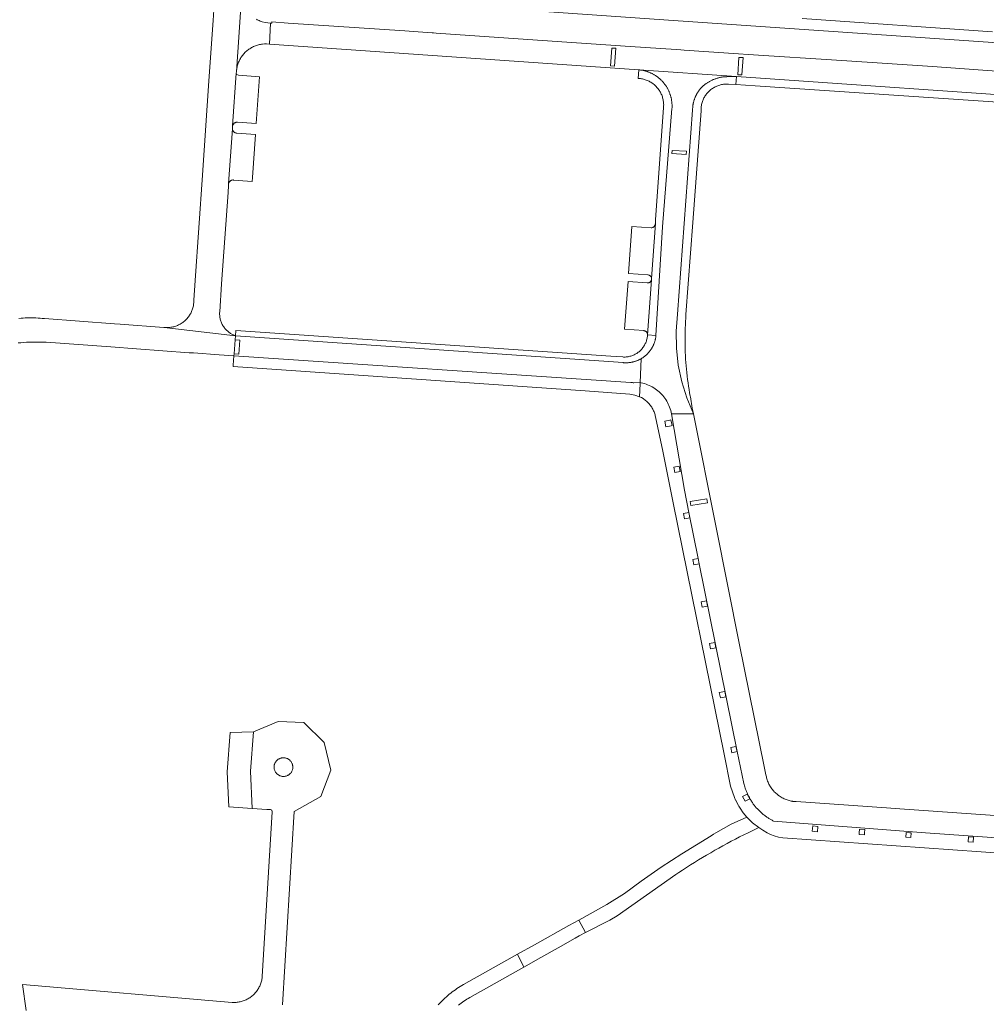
# Model space of a CAD drawing. Extents: x 152825 to 164088, y 457113 to 463005.
# Tile 198 of 256: x 157676 to 157882, y 461213 to 461423. Entities that reach past the tile are written whole.
import ezdxf

# ---------------------------------------------------------------- set-up
doc = ezdxf.new("R2010")
doc.units = 0
doc.header["$LTSCALE"] = 0.5
for name, color, linetype, lineweight in [('B-PV-VH-GESLOTENVERHARDING_ASFALT-GV', 251, 'CONTINUOUS', 18), ('B-PV-VH-ONVERHARD_ZAND-GV', 251, 'CONTINUOUS', 18), ('B-PV-VH-OPENVERHARDING_BETONSTRAATSTEEN-GV', 251, 'CONTINUOUS', 18), ('B-PV-VH-OPENVERHARDING_STRAATBAKSTEEN-GV', 251, 'CONTINUOUS', 18)]:
    doc.layers.add(name, color=color, linetype=linetype, lineweight=lineweight)

msp = doc.modelspace()

# ---------------------------------------------------------------- linework, layer by layer
at = {"layer": 'B-PV-VH-GESLOTENVERHARDING_ASFALT-GV', "flags": 128}
for points in [[(157717.13, 461425.324), (157716.975, 461423.038), (157716.1, 461410.19), (157714.71, 461390.123), (157713.139, 461367.669), (157712.877, 461363.448), (157712.878, 461363.323), (157712.872, 461363.109), (157712.859, 461362.896), (157712.838, 461362.683), (157712.809, 461362.471), (157712.772, 461362.26), (157712.727, 461362.051), (157712.675, 461361.844), (157712.614, 461361.639), (157712.546, 461361.436), (157712.471, 461361.236), (157712.388, 461361.039), (157712.298, 461360.845), (157712.2, 461360.654), (157712.096, 461360.468), (157711.984, 461360.285), (157711.866, 461360.107), (157711.742, 461359.933), (157711.61, 461359.764), (157711.473, 461359.6), (157711.33, 461359.441), (157711.18, 461359.288), (157711.026, 461359.141), (157710.865, 461358.999), (157710.7, 461358.863), (157710.529, 461358.734), (157710.354, 461358.611), (157710.175, 461358.495), (157709.991, 461358.386), (157709.803, 461358.283), (157709.612, 461358.188), (157709.417, 461358.1), (157709.219, 461358.019), (157709.018, 461357.946), (157708.814, 461357.88), (157708.608, 461357.822), (157708.401, 461357.772), (157708.191, 461357.729), (157707.98, 461357.695), (157707.768, 461357.668), (157707.555, 461357.649), (157707.341, 461357.638), (157707.127, 461357.635), (157706.913, 461357.641), (157706.7, 461357.654), (157706.586, 461357.664), (157721.748, 461355.853), (157720.687, 461356.372), (157719.775, 461357.123), (157719.764, 461357.135), (157719.628, 461357.283), (157719.498, 461357.437), (157719.374, 461357.595), (157719.257, 461357.759), (157719.147, 461357.927), (157719.043, 461358.099), (157718.946, 461358.276), (157718.856, 461358.455), (157718.773, 461358.639), (157718.698, 461358.826), (157718.63, 461359.015), (157718.57, 461359.207), (157718.517, 461359.401), (157718.473, 461359.597), (157718.436, 461359.795), (157718.407, 461359.994), (157718.386, 461360.194), (157718.372, 461360.395), (157718.367, 461360.596), (157718.37, 461360.797), (157718.381, 461360.998), (157718.799, 461366.978), (157720.158, 461386.441), (157720.261, 461387.92), (157720.282, 461388.22), (157720.29, 461388.335), (157721.082, 461399.95), (157721.13, 461400.649), (157721.895, 461411.869), (157721.932, 461412.096), (157723.083, 461429.087)], [(157723.083, 461429.087), (157721.932, 461412.096), (157721.972, 461412.343), (157721.981, 461412.441), (157722.007, 461412.663), (157722.042, 461412.884), (157722.084, 461413.104), (157722.134, 461413.322), (157722.192, 461413.538), (157722.257, 461413.752), (157722.33, 461413.963), (157722.411, 461414.172), (157722.499, 461414.377), (157722.594, 461414.58), (157722.696, 461414.778), (157722.806, 461414.973), (157722.922, 461415.165), (157723.045, 461415.351), (157723.175, 461415.533), (157723.311, 461415.711), (157723.454, 461415.883), (157723.602, 461416.051), (157723.757, 461416.212), (157723.917, 461416.369), (157724.082, 461416.519), (157724.253, 461416.663), (157724.429, 461416.801), (157724.61, 461416.933), (157724.795, 461417.058), (157724.985, 461417.177), (157725.179, 461417.289), (157725.376, 461417.393), (157725.578, 461417.491), (157725.782, 461417.581), (157725.99, 461417.664), (157726.2, 461417.739), (157726.414, 461417.807), (157726.629, 461417.867), (157726.846, 461417.92), (157727.066, 461417.964), (157727.286, 461418.001), (157727.508, 461418.03), (157727.906, 461418.062), (157728.306, 461418.068), (157728.353, 461418.065), (157728.367, 461418.063), (157728.967, 461418.023), (157729.238, 461422.51), (157728.669, 461422.55), (157728.057, 461422.639), (157727.457, 461422.789), (157727.417, 461422.801), (157727.206, 461422.871), (157726.998, 461422.948), (157726.792, 461423.033), (157726.59, 461423.126), (157726.391, 461423.225), (157726.196, 461423.332)], [(157675.426, 461354.362), (157676.026, 461354.413), (157676.627, 461354.455), (157677.228, 461354.49), (157677.829, 461354.517), (157678.431, 461354.536), (157679.033, 461354.547), (157679.635, 461354.55), (157680.237, 461354.545), (157680.839, 461354.532), (157681.441, 461354.511), (157695.171, 461353.505), (157700.686, 461353.099), (157711.89, 461352.277), (157712.797, 461352.216), (157718.289, 461351.834), (157721.416, 461351.594), (157721.452, 461352.055), (157721.685, 461355.046), (157721.748, 461355.853), (157706.586, 461357.664), (157706.487, 461357.675), (157697.211, 461358.338), (157695.987, 461358.422), (157681.037, 461359.547), (157680.587, 461359.594), (157680.136, 461359.632), (157679.684, 461359.663), (157679.232, 461359.686), (157678.78, 461359.701), (157678.328, 461359.707), (157677.875, 461359.706), (157677.422, 461359.697), (157676.97, 461359.68), (157676.518, 461359.654), (157676.067, 461359.621), (157675.616, 461359.58)], [(157769.274, 461213.26), (157769.558, 461213.484), (157769.847, 461213.703), (157770.141, 461213.914), (157770.439, 461214.119), (157770.742, 461214.318), (157771.049, 461214.509), (157771.361, 461214.694), (157771.676, 461214.872), (157783.211, 461221.369), (157781.85, 461224.089), (157770.322, 461217.635), (157769.97, 461217.432), (157769.621, 461217.222), (157769.277, 461217.005), (157768.937, 461216.782), (157768.602, 461216.552), (157768.271, 461216.315), (157767.944, 461216.072), (157767.623, 461215.823), (157767.307, 461215.567), (157766.996, 461215.305), (157766.69, 461215.037), (157766.389, 461214.763), (157766.094, 461214.483), (157765.804, 461214.198), (157765.52, 461213.907), (157765.242, 461213.61), (157764.969, 461213.308)]]:
    msp.add_lwpolyline(points, dxfattribs=at)
for points in [[(157831.906, 461252.123), (157830.702, 461253.312), (157827.342, 461251.799), (157824.127, 461250), (157823.612, 461249.677), (157823.103, 461249.346), (157819.984, 461247.39), (157816.824, 461245.501), (157812.45, 461242.681), (157808.217, 461239.653), (157804.634, 461237.056), (157800.908, 461234.668), (157794.883, 461231.385), (157796.341, 461228.763), (157801.49, 461231.385), (157803.071, 461232.302), (157809.319, 461236.672), (157815.554, 461241.06), (157816.195, 461241.493), (157817.031, 461242.048), (157817.872, 461242.596), (157818.716, 461243.138), (157819.565, 461243.673), (157820.418, 461244.201), (157821.276, 461244.723), (157822.137, 461245.238), (157823.003, 461245.745), (157823.872, 461246.246), (157824.746, 461246.74), (157825.623, 461247.227), (157826.505, 461247.707), (157827.39, 461248.18), (157828.279, 461248.645), (157829.171, 461249.104), (157830.067, 461249.556), (157830.967, 461250), (157832.102, 461250.548), (157833.242, 461251.084)], [(157796.341, 461228.763), (157794.883, 461231.385), (157792.77, 461230.202), (157785.43, 461226.093), (157781.85, 461224.089), (157783.211, 461221.369), (157786.786, 461223.382), (157790.494, 461225.47), (157794.135, 461227.521), (157795.007, 461228.012)]]:
    msp.add_lwpolyline(points, close=True, dxfattribs=at)
at = {"layer": 'B-PV-VH-ONVERHARD_ZAND-GV', "flags": 128}
for points in [[(157813.225, 461337.68), (157813.473, 461336.501), (157814.557, 461336.707), (157814.772, 461336.748), (157814.539, 461337.942), (157814.31, 461337.896)], [(157816.51, 461326.957), (157816.289, 461328.077), (157815.169, 461327.856), (157815.39, 461326.736)], [(157818.542, 461317.097), (157818.314, 461318.229), (157817.183, 461318.001), (157817.411, 461316.869)], [(157820.559, 461307.313), (157820.326, 461308.448), (157819.175, 461308.208), (157819.412, 461307.073)], [(157822.314, 461298.265), (157822.098, 461299.397), (157820.966, 461299.181), (157821.182, 461298.049)], [(157824.089, 461289.413), (157823.872, 461290.553), (157822.732, 461290.336), (157822.949, 461289.196)], [(157826.203, 461278.947), (157825.984, 461280.09), (157824.841, 461279.871), (157825.06, 461278.728)], [(157828.616, 461267.27), (157828.387, 461268.388), (157827.269, 461268.159), (157827.498, 461267.041)], [(157831.334, 461257.226), (157830.805, 461258.241), (157829.79, 461257.712), (157830.319, 461256.697)], [(157845.867, 461251.34), (157844.734, 461251.432), (157844.642, 461250.299), (157845.775, 461250.207)], [(157855.834, 461250.653), (157854.701, 461250.736), (157854.647, 461250), (157854.618, 461249.603), (157855.751, 461249.52), (157855.786, 461250)], [(157865.407, 461250), (157864.665, 461250.048), (157864.662, 461250), (157864.598, 461249.023), (157865.623, 461248.956), (157865.69, 461249.981)], [(157878.998, 461249.043), (157877.958, 461249.118), (157877.883, 461248.078), (157878.923, 461248.003)]]:
    msp.add_lwpolyline(points, close=True, dxfattribs=at)
at = {"layer": 'B-PV-VH-OPENVERHARDING_BETONSTRAATSTEEN-GV', "flags": 128}
for points in [[(157896.615, 461411.38), (157870.264, 461413.237), (157850.918, 461414.507), (157831.022, 461415.852), (157828.904, 461415.993), (157817.341, 461416.761), (157816.648, 461416.806), (157815.632, 461416.872), (157805.825, 461417.508), (157781.974, 461419.144), (157764.54, 461420.362), (157763.973, 461420.402), (157763.679, 461420.422), (157762.582, 461420.499), (157757.819, 461420.832), (157732.946, 461422.5), (157729.509, 461422.749), (157729.484, 461422.493), (157729.238, 461422.51), (157728.967, 461418.023), (157807.67, 461412.557), (157828.523, 461411.109), (157900.035, 461406.143)], [(157890.014, 461248.504), (157868.779, 461250), (157836.404, 461252.489), (157836.257, 461252.563), (157836.111, 461252.639), (157835.966, 461252.718), (157835.822, 461252.799), (157835.68, 461252.882), (157835.539, 461252.968), (157835.4, 461253.056), (157835.262, 461253.146), (157835.126, 461253.239), (157834.991, 461253.334), (157834.827, 461253.444), (157834.666, 461253.558), (157834.506, 461253.674), (157834.349, 461253.793), (157834.193, 461253.914), (157834.04, 461254.039), (157833.889, 461254.166), (157833.74, 461254.296), (157833.594, 461254.428), (157833.45, 461254.563), (157833.309, 461254.701), (157833.17, 461254.841), (157833.033, 461254.983), (157832.899, 461255.128), (157832.776, 461255.261), (157832.655, 461255.397), (157832.536, 461255.535), (157832.421, 461255.675), (157832.307, 461255.817), (157832.196, 461255.961), (157832.088, 461256.107), (157831.983, 461256.255), (157831.88, 461256.404), (157831.78, 461256.556), (157831.675, 461256.727), (157831.572, 461256.898), (157831.471, 461257.072), (157831.373, 461257.246), (157831.238, 461257.495), (157831.107, 461257.746), (157830.981, 461257.999), (157830.86, 461258.255), (157830.743, 461258.513), (157830.639, 461258.757), (157830.539, 461259.003), (157830.443, 461259.251), (157830.352, 461259.5), (157830.265, 461259.751), (157830.183, 461260.003), (157830.105, 461260.257), (157830.032, 461260.512), (157828.664, 461267.28), (157820.559, 461307.313), (157819.412, 461307.073), (157819.175, 461308.208), (157820.326, 461308.448), (157818.363, 461318.239), (157817.408, 461322.963), (157814.651, 461339.231), (157814.566, 461339.629), (157814.478, 461339.981), (157814.374, 461340.329), (157814.254, 461340.672), (157814.12, 461341.009), (157813.971, 461341.34), (157813.807, 461341.664), (157813.63, 461341.981), (157813.438, 461342.289), (157813.234, 461342.589), (157813.016, 461342.879), (157812.785, 461343.16), (157812.543, 461343.43), (157812.289, 461343.689), (157812.023, 461343.936), (157811.747, 461344.172), (157811.461, 461344.396), (157811.165, 461344.606), (157810.861, 461344.803), (157810.548, 461344.987), (157810.227, 461345.157), (157809.899, 461345.312), (157809.564, 461345.453), (157809.224, 461345.579), (157808.878, 461345.69), (157808.528, 461345.785), (157808.174, 461345.865), (157807.959, 461345.904), (157807.948, 461345.653), (157807.826, 461342.91), (157808.227, 461342.712), (157808.613, 461342.485), (157808.784, 461342.371), (157808.962, 461342.243), (157809.135, 461342.109), (157809.303, 461341.969), (157809.465, 461341.823), (157809.622, 461341.671), (157809.774, 461341.513), (157809.919, 461341.35), (157810.059, 461341.181), (157810.192, 461341.008), (157810.319, 461340.83), (157810.439, 461340.647), (157810.553, 461340.46), (157810.659, 461340.269), (157810.759, 461340.074), (157810.851, 461339.876), (157810.936, 461339.675), (157811.014, 461339.47), (157811.084, 461339.263), (157811.146, 461339.053), (157811.201, 461338.842), (157811.248, 461338.628), (157812.816, 461331.295), (157814.614, 461322.398), (157815.034, 461320.322), (157825.871, 461266.708), (157827.238, 461259.947), (157827.615, 461258.7), (157828.085, 461257.485), (157828.323, 461256.955), (157828.344, 461256.913), (157828.579, 461256.434), (157828.914, 461255.81), (157828.986, 461255.688), (157829.274, 461255.199), (157829.948, 461254.225), (157830.702, 461253.312), (157831.906, 461252.123), (157833.242, 461251.084), (157834.107, 461250.506), (157835.016, 461250), (157835.764, 461249.653), (157836.533, 461249.357), (157837.438, 461249.081), (157838.362, 461248.873), (157904.75, 461244.222)], [(157886.612, 461253.469), (157863.302, 461255.093), (157860.434, 461255.293), (157841.213, 461256.618), (157840.539, 461256.672), (157840.406, 461256.693), (157840.176, 461256.735), (157839.948, 461256.784), (157839.721, 461256.842), (157839.497, 461256.907), (157839.275, 461256.98), (157839.056, 461257.061), (157838.839, 461257.149), (157838.626, 461257.244), (157838.416, 461257.346), (157838.21, 461257.456), (157838.007, 461257.573), (157837.809, 461257.696), (157837.615, 461257.826), (157837.426, 461257.963), (157837.241, 461258.107), (157837.062, 461258.256), (157836.887, 461258.411), (157836.718, 461258.573), (157836.555, 461258.74), (157836.466, 461258.836), (157836.311, 461259.011), (157836.163, 461259.192), (157836.021, 461259.377), (157835.886, 461259.567), (157835.757, 461259.762), (157835.635, 461259.961), (157835.52, 461260.164), (157835.412, 461260.371), (157835.31, 461260.581), (157835.217, 461260.795), (157835.13, 461261.012), (157835.051, 461261.231), (157834.98, 461261.453), (157834.916, 461261.678), (157834.861, 461261.905), (157834.812, 461262.133), (157834.772, 461262.363), (157834.409, 461264.093), (157829.149, 461290.025), (157824.073, 461315.368), (157819.324, 461339.281), (157814.651, 461339.231), (157817.408, 461322.963), (157818.363, 461318.239), (157820.326, 461308.448), (157820.559, 461307.313), (157828.664, 461267.28), (157830.032, 461260.512), (157830.105, 461260.257), (157830.183, 461260.003), (157830.265, 461259.751), (157830.352, 461259.5), (157830.443, 461259.251), (157830.539, 461259.003), (157830.639, 461258.757), (157830.743, 461258.513), (157830.86, 461258.255), (157830.981, 461257.999), (157831.107, 461257.746), (157831.238, 461257.495), (157831.373, 461257.246), (157831.471, 461257.072), (157831.572, 461256.898), (157831.675, 461256.727), (157831.78, 461256.556), (157831.88, 461256.404), (157831.983, 461256.255), (157832.088, 461256.107), (157832.196, 461255.961), (157832.307, 461255.817), (157832.421, 461255.675), (157832.536, 461255.535), (157832.655, 461255.397), (157832.776, 461255.261), (157832.899, 461255.128), (157833.033, 461254.983), (157833.17, 461254.841), (157833.309, 461254.701), (157833.45, 461254.563), (157833.594, 461254.428), (157833.74, 461254.296), (157833.889, 461254.166), (157834.04, 461254.039), (157834.193, 461253.914), (157834.349, 461253.793), (157834.506, 461253.674), (157834.666, 461253.558), (157834.827, 461253.444), (157834.991, 461253.334), (157835.126, 461253.239), (157835.262, 461253.146), (157835.4, 461253.056), (157835.539, 461252.968), (157835.68, 461252.882), (157835.822, 461252.799), (157835.966, 461252.718), (157836.111, 461252.639), (157836.257, 461252.563), (157836.404, 461252.489), (157868.779, 461250), (157890.014, 461248.504)], [(157731.738, 461213.314), (157734.228, 461254.507), (157739.938, 461257.749), (157742.036, 461263.346), (157740.629, 461269.247), (157736.31, 461273.46), (157730.876, 461273.681), (157725.571, 461271.52), (157724.919, 461263.118), (157725.313, 461255.17), (157728.46, 461254.977), (157729.184, 461254.932), (157729.489, 461254.791), (157729.595, 461254.472), (157727.46, 461219.337), (157727.449, 461219.226), (157727.42, 461219.008), (157727.384, 461218.79), (157727.34, 461218.574), (157727.288, 461218.36), (157727.228, 461218.148), (157727.161, 461217.938), (157727.086, 461217.73), (157727.004, 461217.526), (157726.914, 461217.324), (157726.817, 461217.126), (157726.713, 461216.932), (157726.602, 461216.741), (157726.484, 461216.555), (157726.359, 461216.373), (157726.228, 461216.196), (157726.091, 461216.023), (157725.947, 461215.856), (157725.798, 461215.694), (157725.642, 461215.538), (157725.481, 461215.387), (157725.315, 461215.242), (157725.144, 461215.104), (157724.967, 461214.971), (157724.786, 461214.846), (157724.601, 461214.726), (157724.411, 461214.614), (157724.217, 461214.509), (157724.02, 461214.41), (157723.819, 461214.319), (157723.615, 461214.235), (157723.408, 461214.159), (157723.199, 461214.09), (157722.987, 461214.029), (157722.773, 461213.976), (157722.557, 461213.93), (157722.34, 461213.892), (157722.122, 461213.863), (157721.902, 461213.841), (157721.682, 461213.827), (157721.462, 461213.821), (157721.241, 461213.823), (157721.021, 461213.833), (157676.393, 461217.636), (157677.133, 461212.136)]]:
    msp.add_lwpolyline(points, dxfattribs=at)
for points in [[(157801.629, 461413.432), (157801.916, 461417.204), (157802.804, 461417.136), (157802.517, 461413.365)], [(157802.804, 461417.136), (157801.916, 461417.204), (157801.629, 461413.432), (157802.517, 461413.365)], [(157828.786, 461411.513), (157829.019, 461415.211), (157829.899, 461415.155), (157829.667, 461411.457)], [(157829.899, 461415.155), (157829.019, 461415.211), (157828.786, 461411.513), (157829.667, 461411.457)], [(157807.804, 461412.545), (157807.67, 461412.557), (157807.527, 461410.738), (157807.611, 461410.734), (157807.824, 461410.717), (157808.037, 461410.692), (157808.248, 461410.659), (157808.458, 461410.619), (157808.666, 461410.571), (157808.872, 461410.514), (157809.076, 461410.451), (157809.278, 461410.379), (157809.477, 461410.301), (157809.672, 461410.214), (157809.865, 461410.121), (157810.053, 461410.02), (157810.238, 461409.913), (157810.419, 461409.798), (157810.595, 461409.677), (157810.766, 461409.549), (157810.933, 461409.415), (157811.094, 461409.275), (157811.251, 461409.129), (157811.401, 461408.977), (157811.546, 461408.82), (157811.685, 461408.657), (157811.817, 461408.49), (157811.944, 461408.317), (157812.063, 461408.14), (157812.176, 461407.959), (157812.283, 461407.773), (157812.382, 461407.584), (157812.474, 461407.391), (157812.558, 461407.194), (157812.636, 461406.995), (157812.705, 461406.793), (157812.768, 461406.588), (157812.822, 461406.381), (157812.869, 461406.173), (157812.908, 461405.963), (157812.939, 461405.751), (157812.962, 461405.538), (157812.977, 461405.325), (157812.984, 461405.112), (157812.983, 461404.898), (157812.974, 461404.684), (157812.957, 461404.471), (157811.276, 461380.674), (157811.217, 461379.835), (157810.393, 461368.107), (157810.394, 461368.104), (157810.4, 461368.021), (157810.398, 461367.939), (157810.388, 461367.857), (157810.37, 461367.776), (157809.55, 461356.107), (157809.548, 461356.06), (157811.345, 461355.952), (157812.736, 461379.074), (157814.753, 461404.344), (157814.76, 461404.479), (157814.766, 461404.614), (157814.768, 461404.749), (157814.769, 461404.884), (157814.767, 461405.019), (157814.762, 461405.153), (157814.756, 461405.288), (157814.747, 461405.423), (157814.735, 461405.558), (157814.722, 461405.692), (157814.706, 461405.826), (157814.687, 461405.96), (157814.667, 461406.093), (157814.644, 461406.226), (157814.618, 461406.359), (157814.591, 461406.491), (157814.561, 461406.622), (157814.528, 461406.753), (157814.494, 461406.884), (157814.457, 461407.014), (157814.418, 461407.143), (157814.377, 461407.272), (157814.333, 461407.399), (157814.288, 461407.526), (157814.24, 461407.653), (157814.19, 461407.778), (157814.137, 461407.902), (157814.083, 461408.026), (157814.026, 461408.148), (157813.967, 461408.27), (157813.907, 461408.39), (157813.844, 461408.51), (157813.779, 461408.628), (157813.712, 461408.745), (157813.642, 461408.861), (157813.571, 461408.976), (157813.498, 461409.089), (157813.423, 461409.202), (157813.346, 461409.313), (157813.267, 461409.422), (157813.186, 461409.53), (157813.104, 461409.637), (157813.019, 461409.742), (157812.933, 461409.846), (157812.845, 461409.948), (157812.755, 461410.049), (157812.663, 461410.148), (157812.57, 461410.245), (157812.475, 461410.341), (157812.378, 461410.435), (157812.28, 461410.528), (157812.18, 461410.619), (157812.078, 461410.707), (157811.975, 461410.795), (157811.87, 461410.88), (157811.764, 461410.964), (157811.657, 461411.045), (157811.548, 461411.125), (157811.438, 461411.203), (157811.326, 461411.279), (157811.213, 461411.353), (157811.099, 461411.425), (157810.984, 461411.495), (157810.867, 461411.563), (157810.749, 461411.629), (157810.63, 461411.693), (157810.51, 461411.755), (157810.389, 461411.815), (157810.267, 461411.872), (157810.144, 461411.927), (157810.02, 461411.981), (157809.895, 461412.032), (157809.77, 461412.081), (157809.643, 461412.128), (157809.516, 461412.172), (157809.387, 461412.215), (157809.258, 461412.255), (157809.129, 461412.292), (157808.999, 461412.328), (157808.868, 461412.361), (157808.736, 461412.392), (157808.604, 461412.421), (157808.472, 461412.447), (157808.339, 461412.472), (157808.206, 461412.493), (157808.073, 461412.513), (157807.939, 461412.53)], [(157811.345, 461355.952), (157811.334, 461355.841), (157811.321, 461355.729), (157811.305, 461355.618), (157811.288, 461355.507), (157811.269, 461355.397), (157811.248, 461355.287), (157811.225, 461355.177), (157811.201, 461355.068), (157811.174, 461354.959), (157811.145, 461354.851), (157811.115, 461354.743), (157811.082, 461354.635), (157811.048, 461354.529), (157811.012, 461354.423), (157810.974, 461354.317), (157810.934, 461354.212), (157810.893, 461354.108), (157810.849, 461354.005), (157810.804, 461353.902), (157810.757, 461353.801), (157810.709, 461353.7), (157810.658, 461353.6), (157810.606, 461353.501), (157810.552, 461353.402), (157810.496, 461353.305), (157810.439, 461353.209), (157810.38, 461353.114), (157810.319, 461353.019), (157810.257, 461352.926), (157810.193, 461352.834), (157810.127, 461352.743), (157810.06, 461352.653), (157809.992, 461352.565), (157809.921, 461352.477), (157809.85, 461352.391), (157809.776, 461352.307), (157809.702, 461352.223), (157809.626, 461352.141), (157809.548, 461352.06), (157809.469, 461351.98), (157809.389, 461351.902), (157809.307, 461351.825), (157809.224, 461351.75), (157809.14, 461351.676), (157809.054, 461351.604), (157808.967, 461351.533), (157808.879, 461351.464), (157808.79, 461351.396), (157808.7, 461351.33), (157808.608, 461351.265), (157808.525, 461351.209), (157808.442, 461351.154), (157808.357, 461351.1), (157808.272, 461351.048), (157808.186, 461350.997), (157807.959, 461345.904), (157808.174, 461345.865), (157808.528, 461345.785), (157808.878, 461345.69), (157809.224, 461345.579), (157809.564, 461345.453), (157809.899, 461345.312), (157810.227, 461345.157), (157810.548, 461344.987), (157810.861, 461344.803), (157811.165, 461344.606), (157811.461, 461344.396), (157811.747, 461344.172), (157812.023, 461343.936), (157812.289, 461343.689), (157812.543, 461343.43), (157812.785, 461343.16), (157813.016, 461342.879), (157813.234, 461342.589), (157813.438, 461342.289), (157813.63, 461341.981), (157813.807, 461341.664), (157813.971, 461341.34), (157814.12, 461341.009), (157814.254, 461340.672), (157814.374, 461340.329), (157814.478, 461339.981), (157814.566, 461339.629), (157814.651, 461339.231), (157819.324, 461339.281), (157817.911, 461342.629), (157816.828, 461346.098), (157816.084, 461349.656), (157815.687, 461353.268), (157815.641, 461356.902), (157815.945, 461360.524), (157819.147, 461403.979), (157819.148, 461404.101), (157819.15, 461404.223), (157819.155, 461404.344), (157819.163, 461404.466), (157819.172, 461404.587), (157819.183, 461404.709), (157819.196, 461404.83), (157819.212, 461404.95), (157819.229, 461405.071), (157819.249, 461405.191), (157819.271, 461405.311), (157819.295, 461405.43), (157819.32, 461405.549), (157819.348, 461405.668), (157819.378, 461405.786), (157819.41, 461405.903), (157819.444, 461406.02), (157819.481, 461406.137), (157819.519, 461406.252), (157819.559, 461406.367), (157819.601, 461406.482), (157819.645, 461406.595), (157819.691, 461406.708), (157819.739, 461406.82), (157819.789, 461406.931), (157819.841, 461407.041), (157819.895, 461407.15), (157819.951, 461407.259), (157820.008, 461407.366), (157820.067, 461407.472), (157820.129, 461407.578), (157820.192, 461407.682), (157820.257, 461407.785), (157820.323, 461407.887), (157820.392, 461407.988), (157820.462, 461408.087), (157820.534, 461408.185), (157820.607, 461408.282), (157820.683, 461408.378), (157820.76, 461408.473), (157820.838, 461408.566), (157820.918, 461408.657), (157821, 461408.748), (157821.083, 461408.837), (157821.168, 461408.924), (157821.273, 461409.02), (157821.381, 461409.115), (157821.489, 461409.207), (157821.6, 461409.298), (157821.712, 461409.386), (157821.825, 461409.473), (157821.94, 461409.557), (157822.057, 461409.64), (157822.174, 461409.72), (157822.294, 461409.799), (157822.414, 461409.875), (157822.536, 461409.949), (157822.659, 461410.021), (157822.784, 461410.091), (157822.91, 461410.159), (157823.036, 461410.225), (157823.164, 461410.288), (157823.293, 461410.349), (157823.424, 461410.408), (157823.555, 461410.464), (157823.687, 461410.518), (157823.82, 461410.57), (157823.954, 461410.619), (157824.089, 461410.666), (157824.224, 461410.711), (157824.36, 461410.754), (157824.497, 461410.793), (157824.635, 461410.831), (157824.773, 461410.866), (157824.912, 461410.899), (157825.052, 461410.929), (157825.192, 461410.957), (157825.332, 461410.982), (157825.473, 461411.005), (157825.615, 461411.026), (157825.756, 461411.043), (157825.898, 461411.059), (157826.04, 461411.072), (157826.183, 461411.082), (157826.325, 461411.09), (157826.468, 461411.096), (157826.611, 461411.099), (157826.753, 461411.099), (157826.896, 461411.097), (157828.523, 461411.109), (157807.67, 461412.557), (157807.804, 461412.545), (157807.939, 461412.53), (157808.073, 461412.513), (157808.206, 461412.493), (157808.339, 461412.472), (157808.472, 461412.447), (157808.604, 461412.421), (157808.736, 461412.392), (157808.868, 461412.361), (157808.999, 461412.328), (157809.129, 461412.292), (157809.258, 461412.255), (157809.387, 461412.215), (157809.516, 461412.172), (157809.643, 461412.128), (157809.77, 461412.081), (157809.895, 461412.032), (157810.02, 461411.981), (157810.144, 461411.927), (157810.267, 461411.872), (157810.389, 461411.815), (157810.51, 461411.755), (157810.63, 461411.693), (157810.749, 461411.629), (157810.867, 461411.563), (157810.984, 461411.495), (157811.099, 461411.425), (157811.213, 461411.353), (157811.326, 461411.279), (157811.438, 461411.203), (157811.548, 461411.125), (157811.657, 461411.045), (157811.764, 461410.964), (157811.87, 461410.88), (157811.975, 461410.795), (157812.078, 461410.707), (157812.18, 461410.619), (157812.28, 461410.528), (157812.378, 461410.435), (157812.475, 461410.341), (157812.57, 461410.245), (157812.663, 461410.148), (157812.755, 461410.049), (157812.845, 461409.948), (157812.933, 461409.846), (157813.019, 461409.742), (157813.104, 461409.637), (157813.186, 461409.53), (157813.267, 461409.422), (157813.346, 461409.313), (157813.423, 461409.202), (157813.498, 461409.089), (157813.571, 461408.976), (157813.642, 461408.861), (157813.712, 461408.745), (157813.779, 461408.628), (157813.844, 461408.51), (157813.907, 461408.39), (157813.967, 461408.27), (157814.026, 461408.148), (157814.083, 461408.026), (157814.137, 461407.902), (157814.19, 461407.778), (157814.24, 461407.653), (157814.288, 461407.526), (157814.333, 461407.399), (157814.377, 461407.272), (157814.418, 461407.143), (157814.457, 461407.014), (157814.494, 461406.884), (157814.528, 461406.753), (157814.561, 461406.622), (157814.591, 461406.491), (157814.618, 461406.359), (157814.644, 461406.226), (157814.667, 461406.093), (157814.687, 461405.96), (157814.706, 461405.826), (157814.722, 461405.692), (157814.735, 461405.558), (157814.747, 461405.423), (157814.756, 461405.288), (157814.762, 461405.153), (157814.767, 461405.019), (157814.769, 461404.884), (157814.768, 461404.749), (157814.766, 461404.614), (157814.76, 461404.479), (157814.753, 461404.344), (157812.736, 461379.074)], [(157722.048, 461411.53), (157721.895, 461411.869), (157721.13, 461400.649), (157721.14, 461400.685), (157721.17, 461400.769), (157721.208, 461400.85), (157721.253, 461400.927), (157721.304, 461401), (157721.362, 461401.068), (157721.425, 461401.131), (157721.494, 461401.188), (157721.568, 461401.238), (157721.646, 461401.282), (157721.727, 461401.318), (157721.812, 461401.347), (157721.898, 461401.368), (157721.987, 461401.382), (157722.076, 461401.387), (157722.165, 461401.385), (157726.166, 461401.085), (157726.862, 461411.066), (157722.394, 461411.393)], [(157828.393, 461409.392), (157828.523, 461411.109), (157826.896, 461411.097), (157826.753, 461411.099), (157826.611, 461411.099), (157826.468, 461411.096), (157826.325, 461411.09), (157826.183, 461411.082), (157826.04, 461411.072), (157825.898, 461411.059), (157825.756, 461411.043), (157825.615, 461411.026), (157825.473, 461411.005), (157825.332, 461410.982), (157825.192, 461410.957), (157825.052, 461410.929), (157824.912, 461410.899), (157824.773, 461410.866), (157824.635, 461410.831), (157824.497, 461410.793), (157824.36, 461410.754), (157824.224, 461410.711), (157824.089, 461410.666), (157823.954, 461410.619), (157823.82, 461410.57), (157823.687, 461410.518), (157823.555, 461410.464), (157823.424, 461410.408), (157823.293, 461410.349), (157823.164, 461410.288), (157823.036, 461410.225), (157822.91, 461410.159), (157822.784, 461410.091), (157822.659, 461410.021), (157822.536, 461409.949), (157822.414, 461409.875), (157822.294, 461409.799), (157822.174, 461409.72), (157822.057, 461409.64), (157821.94, 461409.557), (157821.825, 461409.473), (157821.712, 461409.386), (157821.6, 461409.298), (157821.489, 461409.207), (157821.381, 461409.115), (157821.273, 461409.02), (157821.168, 461408.924), (157821.083, 461408.837), (157821, 461408.748), (157820.918, 461408.657), (157820.838, 461408.566), (157820.76, 461408.473), (157820.683, 461408.378), (157820.607, 461408.282), (157820.534, 461408.185), (157820.462, 461408.087), (157820.392, 461407.988), (157820.323, 461407.887), (157820.257, 461407.785), (157820.192, 461407.682), (157820.129, 461407.578), (157820.067, 461407.472), (157820.008, 461407.366), (157819.951, 461407.259), (157819.895, 461407.15), (157819.841, 461407.041), (157819.789, 461406.931), (157819.739, 461406.82), (157819.691, 461406.708), (157819.645, 461406.595), (157819.601, 461406.482), (157819.559, 461406.367), (157819.519, 461406.252), (157819.481, 461406.137), (157819.444, 461406.02), (157819.41, 461405.903), (157819.378, 461405.786), (157819.348, 461405.668), (157819.32, 461405.549), (157819.295, 461405.43), (157819.271, 461405.311), (157819.249, 461405.191), (157819.229, 461405.071), (157819.212, 461404.95), (157819.196, 461404.83), (157819.183, 461404.709), (157819.172, 461404.587), (157819.163, 461404.466), (157819.155, 461404.344), (157819.15, 461404.223), (157819.148, 461404.101), (157819.147, 461403.979), (157815.945, 461360.524), (157815.641, 461356.902), (157815.687, 461353.268), (157816.084, 461349.656), (157816.828, 461346.098), (157817.911, 461342.629), (157819.324, 461339.281), (157819.089, 461340.466), (157818.668, 461342.889), (157818.65, 461342.988), (157818.52, 461343.705), (157818.399, 461344.423), (157818.285, 461345.142), (157818.179, 461345.863), (157818.082, 461346.584), (157817.992, 461347.307), (157817.91, 461348.031), (157817.836, 461348.755), (157817.77, 461349.48), (157817.712, 461350.206), (157817.662, 461350.933), (157817.62, 461351.66), (157817.586, 461352.387), (157817.56, 461353.115), (157817.542, 461353.843), (157817.532, 461354.571), (157817.53, 461355.3), (157817.536, 461356.028), (157817.55, 461356.756), (157817.572, 461357.484), (157817.602, 461358.212), (157817.64, 461358.939), (157817.686, 461359.666), (157817.74, 461360.392), (157819.186, 461380.021), (157819.537, 461384.785), (157820.942, 461403.847), (157820.94, 461403.932), (157820.941, 461404.142), (157820.95, 461404.351), (157820.967, 461404.56), (157820.992, 461404.769), (157821.025, 461404.976), (157821.065, 461405.181), (157821.114, 461405.385), (157821.17, 461405.587), (157821.234, 461405.787), (157821.305, 461405.984), (157821.384, 461406.178), (157821.47, 461406.369), (157821.564, 461406.557), (157821.665, 461406.741), (157821.772, 461406.921), (157821.886, 461407.096), (157822.007, 461407.268), (157822.135, 461407.434), (157822.268, 461407.596), (157822.408, 461407.752), (157822.442, 461407.789), (157822.589, 461407.939), (157822.742, 461408.083), (157822.9, 461408.221), (157823.063, 461408.353), (157823.231, 461408.478), (157823.403, 461408.597), (157823.58, 461408.71), (157823.761, 461408.815), (157823.946, 461408.914), (157824.135, 461409.006), (157824.327, 461409.09), (157824.522, 461409.167), (157824.72, 461409.236), (157824.921, 461409.298), (157825.123, 461409.352), (157825.328, 461409.398), (157825.534, 461409.437), (157825.742, 461409.468), (157825.95, 461409.49), (157826.159, 461409.505), (157826.369, 461409.512), (157826.578, 461409.51), (157826.788, 461409.501)], [(157900.003, 461404.557), (157900.035, 461406.143), (157828.523, 461411.109), (157828.393, 461409.392), (157832.467, 461409.115), (157894.781, 461404.934)], [(157720.29, 461388.335), (157720.351, 461388.503), (157720.388, 461388.581), (157720.432, 461388.656), (157720.482, 461388.726), (157720.539, 461388.791), (157720.602, 461388.851), (157720.67, 461388.905), (157720.743, 461388.952), (157720.819, 461388.993), (157720.899, 461389.026), (157720.982, 461389.051), (157721.067, 461389.069), (157721.153, 461389.079), (157721.24, 461389.081), (157721.326, 461389.075), (157725.312, 461388.789), (157725.367, 461389.583), (157726.012, 461398.778), (157722.024, 461399.06), (157721.947, 461399.066), (157721.86, 461399.081), (157721.773, 461399.104), (157721.69, 461399.134), (157721.609, 461399.172), (157721.532, 461399.216), (157721.459, 461399.268), (157721.392, 461399.326), (157721.33, 461399.389), (157721.273, 461399.458), (157721.223, 461399.532), (157721.18, 461399.61), (157721.144, 461399.691), (157721.116, 461399.775), (157721.095, 461399.862), (157721.082, 461399.95)], [(157817.844, 461395.236), (157817.751, 461394.491), (157814.695, 461394.7), (157814.788, 461395.385)], [(157817.844, 461395.236), (157814.788, 461395.385), (157814.695, 461394.7), (157817.751, 461394.491)], [(157810.393, 461368.107), (157811.217, 461379.835), (157811.209, 461379.753), (157811.193, 461379.663), (157811.17, 461379.575), (157811.138, 461379.49), (157811.099, 461379.407), (157811.053, 461379.329), (157811.001, 461379.254), (157810.942, 461379.185), (157810.877, 461379.121), (157810.807, 461379.063), (157810.732, 461379.011), (157810.653, 461378.966), (157810.57, 461378.929), (157810.484, 461378.898), (157810.396, 461378.876), (157810.306, 461378.861), (157806.199, 461379.175), (157805.499, 461369.17), (157809.612, 461368.853), (157809.626, 461368.852), (157809.708, 461368.84), (157809.788, 461368.82), (157809.867, 461368.793), (157809.942, 461368.758), (157810.013, 461368.716), (157810.08, 461368.668), (157810.142, 461368.613), (157810.198, 461368.552), (157810.248, 461368.487), (157810.292, 461368.417), (157810.329, 461368.343), (157810.358, 461368.265), (157810.38, 461368.185)], [(157809.55, 461356.107), (157810.37, 461367.776), (157810.359, 461367.74), (157810.331, 461367.662), (157810.295, 461367.588), (157810.252, 461367.517), (157810.202, 461367.451), (157810.146, 461367.39), (157810.085, 461367.334), (157810.018, 461367.285), (157809.948, 461367.243), (157809.873, 461367.207), (157809.795, 461367.179), (157809.715, 461367.159), (157809.633, 461367.146), (157809.551, 461367.142), (157809.468, 461367.145), (157805.384, 461367.426), (157804.665, 461357.269), (157808.735, 461356.978), (157808.81, 461356.971), (157808.891, 461356.955), (157808.971, 461356.932), (157809.048, 461356.902), (157809.122, 461356.864), (157809.191, 461356.819), (157809.256, 461356.767), (157809.316, 461356.71), (157809.37, 461356.647), (157809.417, 461356.579), (157809.458, 461356.507), (157809.492, 461356.431), (157809.518, 461356.353), (157809.537, 461356.272), (157809.547, 461356.19)], [(157721.416, 461351.594), (157805.963, 461345.91), (157806.097, 461345.909), (157806.231, 461345.906), (157806.364, 461345.901), (157806.498, 461345.893), (157806.631, 461345.883), (157807.959, 461345.904), (157808.186, 461350.997), (157808.089, 461350.942), (157807.991, 461350.888), (157807.892, 461350.836), (157807.792, 461350.786), (157807.692, 461350.738), (157807.59, 461350.691), (157807.488, 461350.646), (157807.385, 461350.603), (157807.281, 461350.562), (157807.177, 461350.523), (157807.072, 461350.485), (157806.966, 461350.449), (157806.859, 461350.415), (157806.753, 461350.383), (157806.645, 461350.353), (157806.537, 461350.325), (157806.429, 461350.299), (157806.32, 461350.274), (157806.21, 461350.251), (157806.1, 461350.231), (157805.99, 461350.212), (157805.88, 461350.195), (157805.769, 461350.18), (157805.659, 461350.167), (157805.547, 461350.156), (157805.436, 461350.147), (157805.325, 461350.139), (157805.213, 461350.134), (157805.102, 461350.131), (157804.99, 461350.13), (157804.878, 461350.13), (157804.767, 461350.133), (157804.655, 461350.137), (157804.544, 461350.143), (157804.432, 461350.152), (157804.321, 461350.162), (157721.748, 461355.853), (157721.685, 461355.046), (157722.682, 461354.968), (157722.449, 461351.977), (157721.452, 461352.055)], [(157801.746, 461351.543), (157721.807, 461356.984), (157721.748, 461355.853), (157804.321, 461350.162), (157804.432, 461350.152), (157804.544, 461350.143), (157804.655, 461350.137), (157804.767, 461350.133), (157804.878, 461350.13), (157804.99, 461350.13), (157805.102, 461350.131), (157805.213, 461350.134), (157805.325, 461350.139), (157805.436, 461350.147), (157805.547, 461350.156), (157805.659, 461350.167), (157805.769, 461350.18), (157805.88, 461350.195), (157805.99, 461350.212), (157806.1, 461350.231), (157806.21, 461350.251), (157806.32, 461350.274), (157806.429, 461350.299), (157806.537, 461350.325), (157806.645, 461350.353), (157806.753, 461350.383), (157806.859, 461350.415), (157806.966, 461350.449), (157807.072, 461350.485), (157807.177, 461350.523), (157807.281, 461350.562), (157807.385, 461350.603), (157807.488, 461350.646), (157807.59, 461350.691), (157807.692, 461350.738), (157807.792, 461350.786), (157807.892, 461350.836), (157807.991, 461350.888), (157808.089, 461350.942), (157808.186, 461350.997), (157808.272, 461351.048), (157808.357, 461351.1), (157808.442, 461351.154), (157808.525, 461351.209), (157808.608, 461351.265), (157808.7, 461351.33), (157808.79, 461351.396), (157808.879, 461351.464), (157808.967, 461351.533), (157809.054, 461351.604), (157809.14, 461351.676), (157809.224, 461351.75), (157809.307, 461351.825), (157809.389, 461351.902), (157809.469, 461351.98), (157809.548, 461352.06), (157809.626, 461352.141), (157809.702, 461352.223), (157809.776, 461352.307), (157809.85, 461352.391), (157809.921, 461352.477), (157809.992, 461352.565), (157810.06, 461352.653), (157810.127, 461352.743), (157810.193, 461352.834), (157810.257, 461352.926), (157810.319, 461353.019), (157810.38, 461353.114), (157810.439, 461353.209), (157810.496, 461353.305), (157810.552, 461353.402), (157810.606, 461353.501), (157810.658, 461353.6), (157810.709, 461353.7), (157810.757, 461353.801), (157810.804, 461353.902), (157810.849, 461354.005), (157810.893, 461354.108), (157810.934, 461354.212), (157810.974, 461354.317), (157811.012, 461354.423), (157811.048, 461354.529), (157811.082, 461354.635), (157811.115, 461354.743), (157811.145, 461354.851), (157811.174, 461354.959), (157811.201, 461355.068), (157811.225, 461355.177), (157811.248, 461355.287), (157811.269, 461355.397), (157811.288, 461355.507), (157811.305, 461355.618), (157811.321, 461355.729), (157811.334, 461355.841), (157811.345, 461355.952), (157809.548, 461356.06), (157809.539, 461355.935), (157809.519, 461355.736), (157809.49, 461355.538), (157809.454, 461355.342), (157809.41, 461355.147), (157809.358, 461354.954), (157809.299, 461354.763), (157809.232, 461354.575), (157809.157, 461354.39), (157809.075, 461354.208), (157808.986, 461354.029), (157808.89, 461353.854), (157808.787, 461353.683), (157808.677, 461353.516), (157808.56, 461353.354), (157808.438, 461353.196), (157808.308, 461353.044), (157808.173, 461352.897), (157808.032, 461352.756), (157807.886, 461352.62), (157807.734, 461352.49), (157807.578, 461352.366), (157807.416, 461352.249), (157807.25, 461352.138), (157807.079, 461352.034), (157806.905, 461351.937), (157806.726, 461351.847), (157806.544, 461351.764), (157806.359, 461351.689), (157806.172, 461351.621), (157805.981, 461351.56), (157805.789, 461351.508), (157805.594, 461351.463), (157805.398, 461351.426), (157805.2, 461351.396), (157805.002, 461351.375), (157804.802, 461351.362), (157804.603, 461351.356), (157804.403, 461351.359), (157804.252, 461351.37)], [(157721.452, 461352.055), (157722.449, 461351.977), (157722.682, 461354.968), (157721.685, 461355.046)], [(157807.826, 461342.91), (157807.948, 461345.653), (157807.959, 461345.904), (157806.631, 461345.883), (157806.498, 461345.893), (157806.364, 461345.901), (157806.231, 461345.906), (157806.097, 461345.909), (157805.963, 461345.91), (157721.416, 461351.594), (157721.252, 461349.653), (157721.224, 461349.314), (157796.273, 461344.18), (157805.789, 461343.416), (157806.83, 461343.253)], [(157813.225, 461337.68), (157814.31, 461337.896), (157814.539, 461337.942), (157814.772, 461336.748), (157814.557, 461336.707), (157813.473, 461336.501)], [(157815.169, 461327.856), (157816.289, 461328.077), (157816.51, 461326.957), (157815.39, 461326.736)], [(157822.353, 461320.308), (157822.214, 461321.15), (157818.631, 461320.562), (157818.769, 461319.72)], [(157822.353, 461320.308), (157818.769, 461319.72), (157818.631, 461320.562), (157822.214, 461321.15)], [(157817.183, 461318.001), (157818.314, 461318.229), (157818.542, 461317.097), (157817.411, 461316.869)], [(157820.966, 461299.181), (157822.098, 461299.397), (157822.314, 461298.265), (157821.182, 461298.049)], [(157822.732, 461290.336), (157823.872, 461290.553), (157824.089, 461289.413), (157822.949, 461289.196)], [(157824.841, 461279.871), (157825.984, 461280.09), (157826.203, 461278.947), (157825.06, 461278.728)], [(157724.919, 461263.118), (157725.571, 461271.52), (157720.628, 461271.343), (157719.976, 461262.941), (157720.361, 461255.481), (157725.313, 461255.17)], [(157827.269, 461268.159), (157828.387, 461268.388), (157828.616, 461267.27), (157827.498, 461267.041)], [(157731.824, 461265.965), (157731.951, 461265.97), (157732.077, 461265.966), (157732.203, 461265.955), (157732.328, 461265.936), (157732.452, 461265.909), (157732.574, 461265.875), (157732.693, 461265.832), (157732.809, 461265.783), (157732.922, 461265.726), (157733.031, 461265.662), (157733.136, 461265.591), (157733.236, 461265.514), (157733.332, 461265.43), (157733.421, 461265.341), (157733.505, 461265.246), (157733.583, 461265.146), (157733.654, 461265.042), (157733.718, 461264.933), (157733.776, 461264.82), (157733.826, 461264.704), (157733.869, 461264.585), (157733.904, 461264.463), (157733.931, 461264.34), (157733.951, 461264.215), (157733.963, 461264.089), (157733.966, 461263.962), (157733.962, 461263.836), (157733.953, 461263.74), (157733.933, 461263.615), (157733.906, 461263.492), (157733.871, 461263.37), (157733.829, 461263.251), (157733.779, 461263.135), (157733.722, 461263.022), (157733.657, 461262.913), (157733.586, 461262.809), (157733.509, 461262.709), (157733.425, 461262.614), (157733.336, 461262.525), (157733.241, 461262.441), (157733.141, 461262.364), (157733.036, 461262.293), (157732.927, 461262.229), (157732.814, 461262.172), (157732.698, 461262.122), (157732.579, 461262.08), (157732.457, 461262.045), (157732.334, 461262.018), (157732.209, 461261.999), (157732.083, 461261.987), (157731.957, 461261.984), (157731.83, 461261.989), (157731.704, 461262.002), (157731.58, 461262.022), (157731.456, 461262.051), (157731.335, 461262.087), (157731.217, 461262.131), (157731.101, 461262.182), (157730.989, 461262.241), (157730.881, 461262.306), (157730.777, 461262.378), (157730.678, 461262.457), (157730.584, 461262.541), (157730.495, 461262.632), (157730.413, 461262.728), (157730.337, 461262.828), (157730.267, 461262.934), (157730.204, 461263.044), (157730.148, 461263.157), (157730.1, 461263.274), (157730.059, 461263.393), (157730.025, 461263.515), (157729.999, 461263.639), (157729.982, 461263.764), (157729.972, 461263.89), (157729.97, 461264.017), (157729.976, 461264.143), (157729.975, 461264.184), (157729.975, 461264.187), (157729.993, 461264.312), (157730.019, 461264.436), (157730.052, 461264.558), (157730.093, 461264.678), (157730.142, 461264.795), (157730.198, 461264.908), (157730.261, 461265.018), (157730.331, 461265.124), (157730.407, 461265.225), (157730.489, 461265.321), (157730.578, 461265.411), (157730.672, 461265.496), (157730.771, 461265.574), (157730.875, 461265.647), (157730.983, 461265.712), (157731.095, 461265.771), (157731.211, 461265.822), (157731.329, 461265.866), (157731.451, 461265.902), (157731.574, 461265.931), (157731.698, 461265.952)], [(157829.79, 461257.712), (157830.805, 461258.241), (157831.334, 461257.226), (157830.319, 461256.697)], [(157844.642, 461250.299), (157844.734, 461251.432), (157845.867, 461251.34), (157845.775, 461250.207)], [(157854.647, 461250), (157854.701, 461250.736), (157855.834, 461250.653), (157855.786, 461250), (157855.751, 461249.52), (157854.618, 461249.603)], [(157864.662, 461250), (157864.665, 461250.048), (157865.407, 461250), (157865.69, 461249.981), (157865.623, 461248.956), (157864.598, 461249.023)], [(157877.883, 461248.078), (157877.958, 461249.118), (157878.998, 461249.043), (157878.923, 461248.003)]]:
    msp.add_lwpolyline(points, close=True, dxfattribs=at)
at = {"layer": 'B-PV-VH-OPENVERHARDING_STRAATBAKSTEEN-GV', "flags": 128}
for points in [[(157765.046, 461426.522), (157816.094, 461423.013), (157817.109, 461422.943), (157900.695, 461417.198)], [(157883.062, 461420.648), (157842.493, 461423.517)]]:
    msp.add_lwpolyline(points, dxfattribs=at)

doc.saveas('drawing.dxf')
